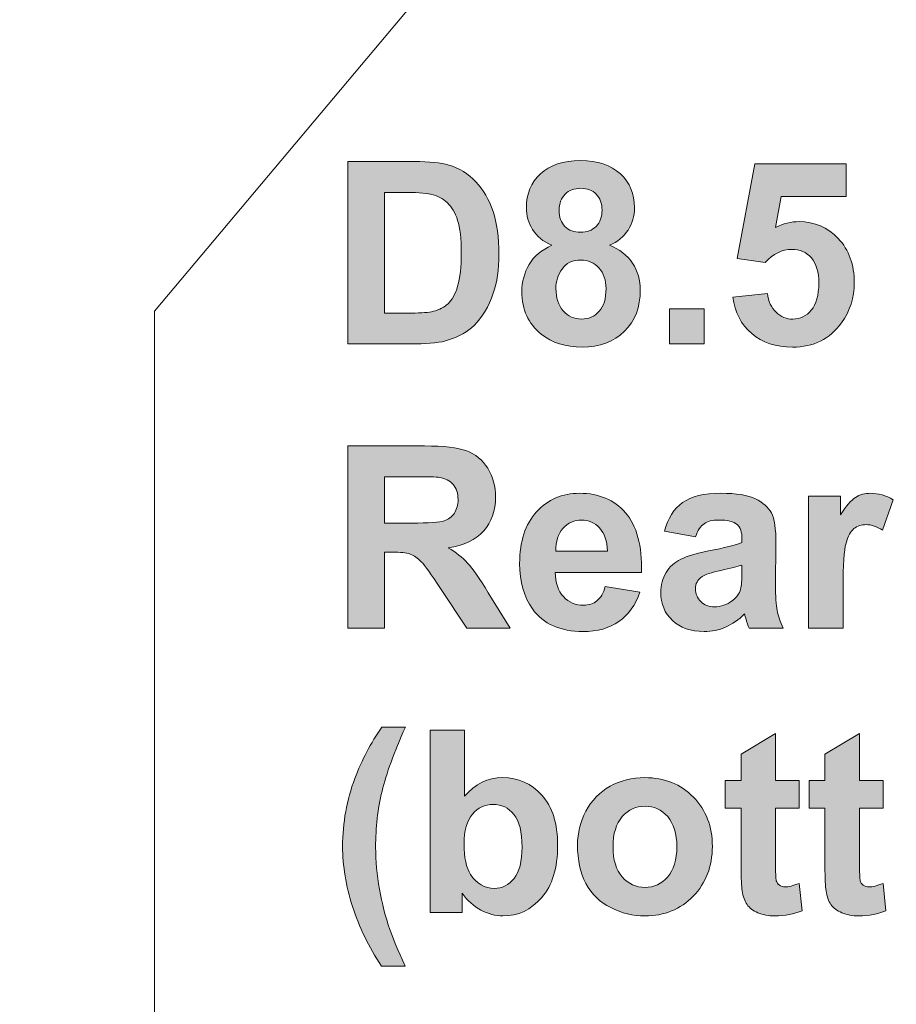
# Model space of a CAD drawing. Header units: millimetres. Extents: x 7 to 595, y -296 to -6.
# Tile 89 of 131: x 268 to 285, y -54 to -35. Entities that reach past the tile are written whole.
import ezdxf

# ---------------------------------------------------------------- set-up
doc = ezdxf.new("R2010")
doc.units = ezdxf.units.MM
doc.header["$MEASUREMENT"] = 0
doc.layers.add('Layer 1', color=7, linetype='Continuous', lineweight=0)

# ---------------------------------------------------------------- blocks, each defined once
blk = doc.blocks.new('Block_11')
at = {"layer": 'Layer 1', "true_color": 0x2c2a29, "transparency": 33554687}
h = blk.add_hatch(color=250, dxfattribs=at)
edge = h.paths.add_edge_path()
edge.add_spline(control_points=[(275.233, -37.894), (275.233, -37.894), (275.233, -40.259), (275.233, -40.259), (275.233, -40.259), (275.764, -40.259), (275.764, -40.259), (275.962, -40.259), (276.105, -40.247), (276.193, -40.225), (276.309, -40.196), (276.405, -40.146), (276.481, -40.076), (276.557, -40.006), (276.619, -39.891), (276.667, -39.731), (276.715, -39.572), (276.739, -39.353), (276.739, -39.077), (276.739, -38.801), (276.715, -38.59), (276.667, -38.442), (276.619, -38.294), (276.551, -38.179), (276.465, -38.096), (276.379, -38.013), (276.269, -37.957), (276.136, -37.928), (276.037, -37.905), (275.842, -37.894), (275.552, -37.894), (275.552, -37.894), (275.233, -37.894), (275.233, -37.894)], knot_values=[0, 0, 0, 0, 1, 1, 1, 2, 2, 2, 3, 3, 3, 4, 4, 4, 5, 5, 5, 6, 6, 6, 7, 7, 7, 8, 8, 8, 9, 9, 9, 10, 10, 10, 11, 11, 11, 11], degree=3, periodic=0)
edge = h.paths.add_edge_path()
edge.add_spline(control_points=[(274.517, -37.29), (274.517, -37.29), (275.819, -37.29), (275.819, -37.29), (276.113, -37.29), (276.337, -37.312), (276.491, -37.358), (276.697, -37.42), (276.875, -37.529), (277.022, -37.687), (277.17, -37.845), (277.282, -38.038), (277.36, -38.266), (277.436, -38.494), (277.475, -38.776), (277.475, -39.11), (277.475, -39.405), (277.439, -39.657), (277.366, -39.87), (277.278, -40.131), (277.152, -40.341), (276.989, -40.502), (276.865, -40.624), (276.698, -40.719), (276.488, -40.787), (276.331, -40.838), (276.121, -40.862), (275.858, -40.862), (275.858, -40.862), (274.517, -40.862), (274.517, -40.862), (274.517, -40.862), (274.517, -37.29), (274.517, -37.29), (274.517, -37.29), (274.517, -37.29), (274.517, -37.29)], knot_values=[0, 0, 0, 0, 1, 1, 1, 2, 2, 2, 3, 3, 3, 4, 4, 4, 5, 5, 5, 6, 6, 6, 7, 7, 7, 8, 8, 8, 9, 9, 9, 10, 10, 10, 11, 11, 11, 12, 12, 12, 12], degree=3, periodic=0)
h = blk.add_hatch(color=250, dxfattribs=at)
edge = h.paths.add_edge_path()
edge.add_spline(control_points=[(278.592, -39.774), (278.592, -39.964), (278.64, -40.112), (278.735, -40.219), (278.831, -40.325), (278.949, -40.378), (279.092, -40.378), (279.232, -40.378), (279.347, -40.327), (279.438, -40.225), (279.53, -40.122), (279.575, -39.974), (279.575, -39.781), (279.575, -39.613), (279.529, -39.477), (279.436, -39.375), (279.343, -39.272), (279.225, -39.221), (279.083, -39.221), (278.917, -39.221), (278.794, -39.279), (278.713, -39.396), (278.632, -39.512), (278.592, -39.638), (278.592, -39.774)], knot_values=[0, 0, 0, 0, 1, 1, 1, 2, 2, 2, 3, 3, 3, 4, 4, 4, 5, 5, 5, 6, 6, 6, 7, 7, 7, 8, 8, 8, 8], degree=3, periodic=0)
edge = h.paths.add_edge_path()
edge.add_spline(control_points=[(278.656, -38.242), (278.656, -38.379), (278.694, -38.486), (278.77, -38.562), (278.846, -38.639), (278.948, -38.677), (279.074, -38.677), (279.202, -38.677), (279.304, -38.638), (279.381, -38.561), (279.457, -38.483), (279.496, -38.376), (279.496, -38.24), (279.496, -38.111), (279.458, -38.008), (279.382, -37.93), (279.306, -37.853), (279.205, -37.814), (279.081, -37.814), (278.951, -37.814), (278.848, -37.853), (278.771, -37.931), (278.695, -38.009), (278.656, -38.113), (278.656, -38.242), (278.656, -38.242), (278.656, -38.242), (278.656, -38.242)], knot_values=[0, 0, 0, 0, 1, 1, 1, 2, 2, 2, 3, 3, 3, 4, 4, 4, 5, 5, 5, 6, 6, 6, 7, 7, 7, 8, 8, 8, 9, 9, 9, 9], degree=3, periodic=0)
edge = h.paths.add_edge_path()
edge.add_spline(control_points=[(278.515, -38.931), (278.34, -38.856), (278.213, -38.754), (278.134, -38.622), (278.054, -38.492), (278.014, -38.348), (278.014, -38.192), (278.014, -37.925), (278.106, -37.705), (278.29, -37.531), (278.473, -37.357), (278.735, -37.27), (279.074, -37.27), (279.409, -37.27), (279.67, -37.357), (279.855, -37.531), (280.04, -37.705), (280.133, -37.925), (280.133, -38.192), (280.133, -38.358), (280.09, -38.505), (280.005, -38.635), (279.92, -38.764), (279.8, -38.862), (279.645, -38.931), (279.842, -39.011), (279.991, -39.127), (280.093, -39.28), (280.196, -39.434), (280.246, -39.61), (280.246, -39.81), (280.246, -40.141), (280.143, -40.41), (279.935, -40.617), (279.727, -40.824), (279.451, -40.927), (279.105, -40.927), (278.784, -40.927), (278.517, -40.842), (278.303, -40.67), (278.051, -40.469), (277.925, -40.191), (277.925, -39.84), (277.925, -39.646), (277.973, -39.468), (278.068, -39.306), (278.162, -39.144), (278.311, -39.019), (278.515, -38.931), (278.515, -38.931), (278.515, -38.931), (278.515, -38.931)], knot_values=[0, 0, 0, 0, 1, 1, 1, 2, 2, 2, 3, 3, 3, 4, 4, 4, 5, 5, 5, 6, 6, 6, 7, 7, 7, 8, 8, 8, 9, 9, 9, 10, 10, 10, 11, 11, 11, 12, 12, 12, 13, 13, 13, 14, 14, 14, 15, 15, 15, 16, 16, 16, 17, 17, 17, 17], degree=3, periodic=0)
h = blk.add_hatch(color=250, dxfattribs=at)
edge = h.paths.add_edge_path()
edge.add_spline(control_points=[(282.059, -39.945), (282.059, -39.945), (282.736, -39.875), (282.736, -39.875), (282.755, -40.029), (282.812, -40.152), (282.907, -40.243), (283.002, -40.334), (283.112, -40.378), (283.236, -40.378), (283.378, -40.378), (283.498, -40.32), (283.596, -40.203), (283.694, -40.086), (283.743, -39.909), (283.743, -39.674), (283.743, -39.453), (283.695, -39.287), (283.597, -39.177), (283.499, -39.066), (283.373, -39.011), (283.216, -39.011), (283.021, -39.011), (282.846, -39.098), (282.691, -39.271), (282.691, -39.271), (282.143, -39.191), (282.143, -39.191), (282.143, -39.191), (282.489, -37.335), (282.489, -37.335), (282.489, -37.335), (284.281, -37.335), (284.281, -37.335), (284.281, -37.335), (284.281, -37.974), (284.281, -37.974), (284.281, -37.974), (283.003, -37.974), (283.003, -37.974), (283.003, -37.974), (282.896, -38.581), (282.896, -38.581), (283.047, -38.506), (283.202, -38.467), (283.359, -38.467), (283.661, -38.467), (283.916, -38.578), (284.125, -38.8), (284.335, -39.021), (284.439, -39.309), (284.439, -39.663), (284.439, -39.959), (284.355, -40.221), (284.186, -40.453), (283.955, -40.769), (283.636, -40.927), (283.228, -40.927), (282.901, -40.927), (282.634, -40.838), (282.429, -40.661), (282.222, -40.483), (282.099, -40.245), (282.059, -39.945)], knot_values=[0, 0, 0, 0, 1, 1, 1, 2, 2, 2, 3, 3, 3, 4, 4, 4, 5, 5, 5, 6, 6, 6, 7, 7, 7, 8, 8, 8, 9, 9, 9, 10, 10, 10, 11, 11, 11, 12, 12, 12, 13, 13, 13, 14, 14, 14, 15, 15, 15, 16, 16, 16, 17, 17, 17, 18, 18, 18, 19, 19, 19, 20, 20, 20, 21, 21, 21, 21], degree=3, periodic=0)
blk.add_hatch(color=250, dxfattribs=at).paths.add_polyline_path([(280.82, -40.862), (280.82, -40.179), (281.497, -40.179), (281.497, -40.862)])
h = blk.add_hatch(color=250, dxfattribs=at)
edge = h.paths.add_edge_path()
edge.add_spline(control_points=[(275.233, -44.376), (275.233, -44.376), (275.761, -44.376), (275.761, -44.376), (276.104, -44.376), (276.317, -44.361), (276.403, -44.332), (276.487, -44.303), (276.555, -44.252), (276.603, -44.18), (276.651, -44.109), (276.675, -44.019), (276.675, -43.912), (276.675, -43.791), (276.643, -43.695), (276.579, -43.62), (276.516, -43.546), (276.426, -43.499), (276.311, -43.48), (276.253, -43.472), (276.079, -43.468), (275.79, -43.468), (275.79, -43.468), (275.233, -43.468), (275.233, -43.468), (275.233, -43.468), (275.233, -44.376), (275.233, -44.376)], knot_values=[0, 0, 0, 0, 1, 1, 1, 2, 2, 2, 3, 3, 3, 4, 4, 4, 5, 5, 5, 6, 6, 6, 7, 7, 7, 8, 8, 8, 9, 9, 9, 9], degree=3, periodic=0)
edge = h.paths.add_edge_path()
edge.add_spline(control_points=[(274.517, -46.437), (274.517, -46.437), (274.517, -42.864), (274.517, -42.864), (274.517, -42.864), (276.02, -42.864), (276.02, -42.864), (276.398, -42.864), (276.673, -42.896), (276.845, -42.961), (277.017, -43.025), (277.153, -43.138), (277.256, -43.302), (277.359, -43.467), (277.411, -43.654), (277.411, -43.865), (277.411, -44.134), (277.333, -44.355), (277.178, -44.53), (277.022, -44.704), (276.79, -44.814), (276.481, -44.86), (276.635, -44.951), (276.761, -45.05), (276.861, -45.159), (276.961, -45.268), (277.096, -45.462), (277.266, -45.74), (277.266, -45.74), (277.697, -46.437), (277.697, -46.437), (277.697, -46.437), (276.844, -46.437), (276.844, -46.437), (276.844, -46.437), (276.332, -45.657), (276.332, -45.657), (276.148, -45.38), (276.022, -45.205), (275.954, -45.133), (275.886, -45.061), (275.815, -45.011), (275.739, -44.985), (275.662, -44.958), (275.542, -44.945), (275.378, -44.945), (275.378, -44.945), (275.233, -44.945), (275.233, -44.945), (275.233, -44.945), (275.233, -46.437), (275.233, -46.437), (275.233, -46.437), (274.517, -46.437), (274.517, -46.437), (274.517, -46.437), (274.517, -46.437), (274.517, -46.437)], knot_values=[0, 0, 0, 0, 1, 1, 1, 2, 2, 2, 3, 3, 3, 4, 4, 4, 5, 5, 5, 6, 6, 6, 7, 7, 7, 8, 8, 8, 9, 9, 9, 10, 10, 10, 11, 11, 11, 12, 12, 12, 13, 13, 13, 14, 14, 14, 15, 15, 15, 16, 16, 16, 17, 17, 17, 18, 18, 18, 19, 19, 19, 19], degree=3, periodic=0)
h = blk.add_hatch(color=250, dxfattribs=at)
edge = h.paths.add_edge_path()
edge.add_spline(control_points=[(279.6, -44.925), (279.595, -44.726), (279.544, -44.575), (279.448, -44.472), (279.352, -44.368), (279.235, -44.316), (279.097, -44.316), (278.949, -44.316), (278.827, -44.371), (278.731, -44.48), (278.635, -44.589), (278.588, -44.738), (278.59, -44.925), (278.59, -44.925), (279.6, -44.925), (279.6, -44.925)], knot_values=[0, 0, 0, 0, 1, 1, 1, 2, 2, 2, 3, 3, 3, 4, 4, 4, 5, 5, 5, 5], degree=3, periodic=0)
edge = h.paths.add_edge_path()
edge.add_spline(control_points=[(279.56, -45.618), (279.56, -45.618), (280.237, -45.733), (280.237, -45.733), (280.15, -45.983), (280.013, -46.174), (279.826, -46.305), (279.638, -46.436), (279.404, -46.501), (279.123, -46.501), (278.678, -46.501), (278.348, -46.354), (278.134, -46.06), (277.966, -45.824), (277.881, -45.526), (277.881, -45.166), (277.881, -44.737), (277.992, -44.4), (278.213, -44.157), (278.435, -43.914), (278.716, -43.792), (279.055, -43.792), (279.435, -43.792), (279.735, -43.919), (279.956, -44.174), (280.176, -44.428), (280.281, -44.818), (280.271, -45.344), (280.271, -45.344), (278.577, -45.344), (278.577, -45.344), (278.582, -45.547), (278.637, -45.705), (278.741, -45.818), (278.845, -45.931), (278.975, -45.987), (279.13, -45.987), (279.236, -45.987), (279.325, -45.958), (279.396, -45.9), (279.469, -45.842), (279.523, -45.748), (279.56, -45.618), (279.56, -45.618), (279.56, -45.618), (279.56, -45.618)], knot_values=[0, 0, 0, 0, 1, 1, 1, 2, 2, 2, 3, 3, 3, 4, 4, 4, 5, 5, 5, 6, 6, 6, 7, 7, 7, 8, 8, 8, 9, 9, 9, 10, 10, 10, 11, 11, 11, 12, 12, 12, 13, 13, 13, 14, 14, 14, 15, 15, 15, 15], degree=3, periodic=0)
h = blk.add_hatch(color=250, dxfattribs=at)
edge = h.paths.add_edge_path()
edge.add_spline(control_points=[(282.238, -45.199), (282.151, -45.228), (282.014, -45.263), (281.825, -45.304), (281.638, -45.345), (281.514, -45.385), (281.457, -45.423), (281.368, -45.487), (281.324, -45.567), (281.324, -45.664), (281.324, -45.76), (281.359, -45.843), (281.43, -45.913), (281.501, -45.983), (281.591, -46.017), (281.7, -46.017), (281.822, -46.017), (281.939, -45.977), (282.05, -45.896), (282.132, -45.834), (282.186, -45.759), (282.211, -45.669), (282.229, -45.611), (282.238, -45.499), (282.238, -45.336), (282.238, -45.336), (282.238, -45.199), (282.238, -45.199)], knot_values=[0, 0, 0, 0, 1, 1, 1, 2, 2, 2, 3, 3, 3, 4, 4, 4, 5, 5, 5, 6, 6, 6, 7, 7, 7, 8, 8, 8, 9, 9, 9, 9], degree=3, periodic=0)
edge = h.paths.add_edge_path()
edge.add_spline(control_points=[(281.329, -44.645), (281.329, -44.645), (280.717, -44.536), (280.717, -44.536), (280.786, -44.283), (280.905, -44.096), (281.074, -43.974), (281.243, -43.853), (281.494, -43.792), (281.826, -43.792), (282.128, -43.792), (282.354, -43.828), (282.502, -43.9), (282.649, -43.973), (282.754, -44.064), (282.814, -44.175), (282.874, -44.287), (282.904, -44.491), (282.904, -44.788), (282.904, -44.788), (282.894, -45.587), (282.894, -45.587), (282.894, -45.814), (282.905, -45.982), (282.927, -46.09), (282.948, -46.198), (282.988, -46.313), (283.048, -46.437), (283.048, -46.437), (282.376, -46.437), (282.376, -46.437), (282.359, -46.392), (282.336, -46.325), (282.311, -46.237), (282.3, -46.196), (282.292, -46.17), (282.287, -46.157), (282.172, -46.272), (282.048, -46.358), (281.917, -46.415), (281.785, -46.472), (281.645, -46.501), (281.496, -46.501), (281.233, -46.501), (281.026, -46.429), (280.875, -46.284), (280.723, -46.141), (280.647, -45.958), (280.647, -45.736), (280.647, -45.591), (280.682, -45.46), (280.751, -45.346), (280.82, -45.232), (280.916, -45.143), (281.042, -45.083), (281.166, -45.022), (281.345, -44.969), (281.58, -44.923), (281.896, -44.863), (282.116, -44.807), (282.238, -44.755), (282.238, -44.755), (282.238, -44.686), (282.238, -44.686), (282.238, -44.553), (282.206, -44.458), (282.141, -44.401), (282.076, -44.344), (281.955, -44.316), (281.776, -44.316), (281.655, -44.316), (281.561, -44.34), (281.494, -44.389), (281.425, -44.437), (281.371, -44.523), (281.329, -44.645), (281.329, -44.645), (281.329, -44.645), (281.329, -44.645)], knot_values=[0, 0, 0, 0, 1, 1, 1, 2, 2, 2, 3, 3, 3, 4, 4, 4, 5, 5, 5, 6, 6, 6, 7, 7, 7, 8, 8, 8, 9, 9, 9, 10, 10, 10, 11, 11, 11, 12, 12, 12, 13, 13, 13, 14, 14, 14, 15, 15, 15, 16, 16, 16, 17, 17, 17, 18, 18, 18, 19, 19, 19, 20, 20, 20, 21, 21, 21, 22, 22, 22, 23, 23, 23, 24, 24, 24, 25, 25, 25, 26, 26, 26, 26], degree=3, periodic=0)
h = blk.add_hatch(color=250, dxfattribs=at)
edge = h.paths.add_edge_path()
edge.add_spline(control_points=[(284.219, -46.437), (284.219, -46.437), (283.542, -46.437), (283.542, -46.437), (283.542, -46.437), (283.542, -43.847), (283.542, -43.847), (283.542, -43.847), (284.17, -43.847), (284.17, -43.847), (284.17, -43.847), (284.17, -44.215), (284.17, -44.215), (284.277, -44.041), (284.375, -43.927), (284.461, -43.873), (284.547, -43.819), (284.645, -43.792), (284.755, -43.792), (284.91, -43.792), (285.059, -43.835), (285.202, -43.921), (285.202, -43.921), (284.992, -44.518), (284.992, -44.518), (284.877, -44.443), (284.771, -44.406), (284.673, -44.406), (284.578, -44.406), (284.497, -44.432), (284.431, -44.485), (284.365, -44.538), (284.314, -44.633), (284.276, -44.771), (284.238, -44.909), (284.219, -45.198), (284.219, -45.638), (284.219, -45.638), (284.219, -46.437), (284.219, -46.437)], knot_values=[0, 0, 0, 0, 1, 1, 1, 2, 2, 2, 3, 3, 3, 4, 4, 4, 5, 5, 5, 6, 6, 6, 7, 7, 7, 8, 8, 8, 9, 9, 9, 10, 10, 10, 11, 11, 11, 12, 12, 12, 13, 13, 13, 13], degree=3, periodic=0)
h = blk.add_hatch(color=250, dxfattribs=at)
edge = h.paths.add_edge_path()
edge.add_spline(control_points=[(275.638, -53.058), (275.638, -53.058), (275.173, -53.058), (275.173, -53.058), (274.926, -52.683), (274.737, -52.294), (274.607, -51.889), (274.478, -51.485), (274.413, -51.094), (274.413, -50.716), (274.413, -50.247), (274.493, -49.803), (274.652, -49.384), (274.791, -49.02), (274.966, -48.685), (275.179, -48.378), (275.179, -48.378), (275.643, -48.378), (275.643, -48.378), (275.421, -48.87), (275.268, -49.289), (275.185, -49.633), (275.102, -49.978), (275.06, -50.344), (275.06, -50.731), (275.06, -50.997), (275.085, -51.27), (275.134, -51.549), (275.184, -51.828), (275.252, -52.093), (275.338, -52.345), (275.395, -52.51), (275.495, -52.748), (275.638, -53.058)], knot_values=[0, 0, 0, 0, 1, 1, 1, 2, 2, 2, 3, 3, 3, 4, 4, 4, 5, 5, 5, 6, 6, 6, 7, 7, 7, 8, 8, 8, 9, 9, 9, 10, 10, 10, 11, 11, 11, 11], degree=3, periodic=0)
h = blk.add_hatch(color=250, dxfattribs=at)
edge = h.paths.add_edge_path()
edge.add_spline(control_points=[(276.793, -50.666), (276.793, -50.935), (276.835, -51.134), (276.919, -51.262), (277.037, -51.445), (277.193, -51.537), (277.388, -51.537), (277.538, -51.537), (277.665, -51.472), (277.771, -51.342), (277.877, -51.212), (277.929, -51.008), (277.929, -50.729), (277.929, -50.432), (277.876, -50.219), (277.77, -50.087), (277.664, -49.956), (277.528, -49.89), (277.361, -49.89), (277.198, -49.89), (277.063, -49.954), (276.956, -50.082), (276.848, -50.21), (276.793, -50.405), (276.793, -50.666)], knot_values=[0, 0, 0, 0, 1, 1, 1, 2, 2, 2, 3, 3, 3, 4, 4, 4, 5, 5, 5, 6, 6, 6, 7, 7, 7, 8, 8, 8, 8], degree=3, periodic=0)
edge = h.paths.add_edge_path()
edge.add_spline(control_points=[(276.127, -52.011), (276.127, -52.011), (276.127, -48.438), (276.127, -48.438), (276.127, -48.438), (276.803, -48.438), (276.803, -48.438), (276.803, -48.438), (276.803, -49.727), (276.803, -49.727), (277.012, -49.487), (277.259, -49.366), (277.546, -49.366), (277.858, -49.366), (278.115, -49.48), (278.319, -49.709), (278.524, -49.938), (278.626, -50.266), (278.626, -50.694), (278.626, -51.137), (278.522, -51.478), (278.314, -51.717), (278.105, -51.956), (277.852, -52.076), (277.555, -52.076), (277.408, -52.076), (277.264, -52.037), (277.122, -51.962), (276.979, -51.885), (276.857, -51.775), (276.754, -51.631), (276.754, -51.631), (276.754, -52.011), (276.754, -52.011), (276.754, -52.011), (276.127, -52.011), (276.127, -52.011), (276.127, -52.011), (276.127, -52.011), (276.127, -52.011)], knot_values=[0, 0, 0, 0, 1, 1, 1, 2, 2, 2, 3, 3, 3, 4, 4, 4, 5, 5, 5, 6, 6, 6, 7, 7, 7, 8, 8, 8, 9, 9, 9, 10, 10, 10, 11, 11, 11, 12, 12, 12, 13, 13, 13, 13], degree=3, periodic=0)
h = blk.add_hatch(color=250, dxfattribs=at)
edge = h.paths.add_edge_path()
edge.add_spline(control_points=[(283.36, -49.421), (283.36, -49.421), (283.36, -49.965), (283.36, -49.965), (283.36, -49.965), (282.896, -49.965), (282.896, -49.965), (282.896, -49.965), (282.896, -51.014), (282.896, -51.014), (282.896, -51.226), (282.9, -51.35), (282.909, -51.385), (282.918, -51.42), (282.938, -51.449), (282.97, -51.473), (283.002, -51.495), (283.039, -51.507), (283.085, -51.507), (283.148, -51.507), (283.239, -51.485), (283.358, -51.441), (283.358, -51.441), (283.415, -51.973), (283.415, -51.973), (283.258, -52.041), (283.08, -52.076), (282.881, -52.076), (282.759, -52.076), (282.649, -52.055), (282.551, -52.013), (282.453, -51.972), (282.382, -51.918), (282.337, -51.852), (282.29, -51.785), (282.259, -51.696), (282.241, -51.583), (282.227, -51.503), (282.22, -51.342), (282.22, -51.098), (282.22, -51.098), (282.22, -49.965), (282.22, -49.965), (282.22, -49.965), (281.908, -49.965), (281.908, -49.965), (281.908, -49.965), (281.908, -49.421), (281.908, -49.421), (281.908, -49.421), (282.22, -49.421), (282.22, -49.421), (282.22, -49.421), (282.22, -48.907), (282.22, -48.907), (282.22, -48.907), (282.896, -48.503), (282.896, -48.503), (282.896, -48.503), (282.896, -49.421), (282.896, -49.421), (282.896, -49.421), (283.36, -49.421), (283.36, -49.421)], knot_values=[0, 0, 0, 0, 1, 1, 1, 2, 2, 2, 3, 3, 3, 4, 4, 4, 5, 5, 5, 6, 6, 6, 7, 7, 7, 8, 8, 8, 9, 9, 9, 10, 10, 10, 11, 11, 11, 12, 12, 12, 13, 13, 13, 14, 14, 14, 15, 15, 15, 16, 16, 16, 17, 17, 17, 18, 18, 18, 19, 19, 19, 20, 20, 20, 21, 21, 21, 21], degree=3, periodic=0)
h = blk.add_hatch(color=250, dxfattribs=at)
edge = h.paths.add_edge_path()
edge.add_spline(control_points=[(285.005, -49.421), (285.005, -49.421), (285.005, -49.965), (285.005, -49.965), (285.005, -49.965), (284.541, -49.965), (284.541, -49.965), (284.541, -49.965), (284.541, -51.014), (284.541, -51.014), (284.541, -51.226), (284.545, -51.35), (284.554, -51.385), (284.563, -51.42), (284.583, -51.449), (284.615, -51.473), (284.646, -51.495), (284.684, -51.507), (284.729, -51.507), (284.793, -51.507), (284.883, -51.485), (285.003, -51.441), (285.003, -51.441), (285.059, -51.973), (285.059, -51.973), (284.902, -52.041), (284.724, -52.076), (284.525, -52.076), (284.403, -52.076), (284.294, -52.055), (284.196, -52.013), (284.098, -51.972), (284.026, -51.918), (283.981, -51.852), (283.935, -51.785), (283.904, -51.696), (283.886, -51.583), (283.872, -51.503), (283.864, -51.342), (283.864, -51.098), (283.864, -51.098), (283.864, -49.965), (283.864, -49.965), (283.864, -49.965), (283.553, -49.965), (283.553, -49.965), (283.553, -49.965), (283.553, -49.421), (283.553, -49.421), (283.553, -49.421), (283.864, -49.421), (283.864, -49.421), (283.864, -49.421), (283.864, -48.907), (283.864, -48.907), (283.864, -48.907), (284.541, -48.503), (284.541, -48.503), (284.541, -48.503), (284.541, -49.421), (284.541, -49.421), (284.541, -49.421), (285.005, -49.421), (285.005, -49.421)], knot_values=[0, 0, 0, 0, 1, 1, 1, 2, 2, 2, 3, 3, 3, 4, 4, 4, 5, 5, 5, 6, 6, 6, 7, 7, 7, 8, 8, 8, 9, 9, 9, 10, 10, 10, 11, 11, 11, 12, 12, 12, 13, 13, 13, 14, 14, 14, 15, 15, 15, 16, 16, 16, 17, 17, 17, 18, 18, 18, 19, 19, 19, 20, 20, 20, 21, 21, 21, 21], degree=3, periodic=0)
h = blk.add_hatch(color=250, dxfattribs=at)
edge = h.paths.add_edge_path()
edge.add_spline(control_points=[(279.711, -50.721), (279.711, -50.978), (279.772, -51.175), (279.892, -51.311), (280.013, -51.448), (280.161, -51.517), (280.338, -51.517), (280.514, -51.517), (280.662, -51.448), (280.782, -51.311), (280.901, -51.175), (280.961, -50.976), (280.961, -50.716), (280.961, -50.462), (280.901, -50.267), (280.782, -50.13), (280.662, -49.993), (280.514, -49.925), (280.338, -49.925), (280.161, -49.925), (280.013, -49.993), (279.892, -50.13), (279.772, -50.267), (279.711, -50.464), (279.711, -50.721)], knot_values=[0, 0, 0, 0, 1, 1, 1, 2, 2, 2, 3, 3, 3, 4, 4, 4, 5, 5, 5, 6, 6, 6, 7, 7, 7, 8, 8, 8, 8], degree=3, periodic=0)
edge = h.paths.add_edge_path()
edge.add_spline(control_points=[(279.015, -50.684), (279.015, -50.456), (279.07, -50.236), (279.181, -50.023), (279.292, -49.809), (279.45, -49.647), (279.653, -49.535), (279.856, -49.423), (280.083, -49.366), (280.334, -49.366), (280.721, -49.366), (281.038, -49.493), (281.286, -49.748), (281.534, -50.003), (281.657, -50.324), (281.657, -50.713), (281.657, -51.106), (281.532, -51.431), (281.283, -51.689), (281.033, -51.947), (280.718, -52.076), (280.339, -52.076), (280.104, -52.076), (279.88, -52.021), (279.667, -51.914), (279.455, -51.807), (279.292, -51.65), (279.181, -51.442), (279.07, -51.235), (279.015, -50.982), (279.015, -50.684), (279.015, -50.684), (279.015, -50.684), (279.015, -50.684)], knot_values=[0, 0, 0, 0, 1, 1, 1, 2, 2, 2, 3, 3, 3, 4, 4, 4, 5, 5, 5, 6, 6, 6, 7, 7, 7, 8, 8, 8, 9, 9, 9, 10, 10, 10, 11, 11, 11, 11], degree=3, periodic=0)
at = {"layer": 'Layer 1', "color": 242, "lineweight": 0, "true_color": 0xe32227}
blk.add_lwpolyline([(270.726, -90.21), (345.726, -90.21), (345.726, -15.21), (291.732, -15.21), (270.726, -40.223), (270.726, -55.21), (230.726, -55.21), (234.694, -60.317), (270.726, -62.645)], close=True, dxfattribs=at)
at = {"layer": 'Layer 1'}
blk.add_lwpolyline([(280.82, -40.862), (280.82, -40.179), (281.497, -40.179), (281.497, -40.862)], close=True, dxfattribs=at)
for points, knots in [([(274.517, -37.29), (274.517, -37.29), (275.819, -37.29), (275.819, -37.29), (276.113, -37.29), (276.337, -37.312), (276.491, -37.358), (276.697, -37.42), (276.875, -37.529), (277.022, -37.687), (277.17, -37.845), (277.282, -38.038), (277.36, -38.266), (277.436, -38.494), (277.475, -38.776), (277.475, -39.11), (277.475, -39.405), (277.439, -39.657), (277.366, -39.87), (277.278, -40.131), (277.152, -40.341), (276.989, -40.502), (276.865, -40.624), (276.698, -40.719), (276.488, -40.787), (276.331, -40.838), (276.121, -40.862), (275.858, -40.862), (275.858, -40.862), (274.517, -40.862), (274.517, -40.862), (274.517, -40.862), (274.517, -37.29), (274.517, -37.29), (274.517, -37.29), (274.517, -37.29), (274.517, -37.29)], [0, 0, 0, 0, 1, 1, 1, 2, 2, 2, 3, 3, 3, 4, 4, 4, 5, 5, 5, 6, 6, 6, 7, 7, 7, 8, 8, 8, 9, 9, 9, 10, 10, 10, 11, 11, 11, 12, 12, 12, 12]), ([(278.515, -38.931), (278.34, -38.856), (278.213, -38.754), (278.134, -38.622), (278.054, -38.492), (278.014, -38.348), (278.014, -38.192), (278.014, -37.925), (278.106, -37.705), (278.29, -37.531), (278.473, -37.357), (278.735, -37.27), (279.074, -37.27), (279.409, -37.27), (279.67, -37.357), (279.855, -37.531), (280.04, -37.705), (280.133, -37.925), (280.133, -38.192), (280.133, -38.358), (280.09, -38.505), (280.005, -38.635), (279.92, -38.764), (279.8, -38.862), (279.645, -38.931), (279.842, -39.011), (279.991, -39.127), (280.093, -39.28), (280.196, -39.434), (280.246, -39.61), (280.246, -39.81), (280.246, -40.141), (280.143, -40.41), (279.935, -40.617), (279.727, -40.824), (279.451, -40.927), (279.105, -40.927), (278.784, -40.927), (278.517, -40.842), (278.303, -40.67), (278.051, -40.469), (277.925, -40.191), (277.925, -39.84), (277.925, -39.646), (277.973, -39.468), (278.068, -39.306), (278.162, -39.144), (278.311, -39.019), (278.515, -38.931), (278.515, -38.931), (278.515, -38.931), (278.515, -38.931)], [0, 0, 0, 0, 1, 1, 1, 2, 2, 2, 3, 3, 3, 4, 4, 4, 5, 5, 5, 6, 6, 6, 7, 7, 7, 8, 8, 8, 9, 9, 9, 10, 10, 10, 11, 11, 11, 12, 12, 12, 13, 13, 13, 14, 14, 14, 15, 15, 15, 16, 16, 16, 17, 17, 17, 17]), ([(282.059, -39.945), (282.059, -39.945), (282.736, -39.875), (282.736, -39.875), (282.755, -40.029), (282.812, -40.152), (282.907, -40.243), (283.002, -40.334), (283.112, -40.378), (283.236, -40.378), (283.378, -40.378), (283.498, -40.32), (283.596, -40.203), (283.694, -40.086), (283.743, -39.909), (283.743, -39.674), (283.743, -39.453), (283.695, -39.287), (283.597, -39.177), (283.499, -39.066), (283.373, -39.011), (283.216, -39.011), (283.021, -39.011), (282.846, -39.098), (282.691, -39.271), (282.691, -39.271), (282.143, -39.191), (282.143, -39.191), (282.143, -39.191), (282.489, -37.335), (282.489, -37.335), (282.489, -37.335), (284.281, -37.335), (284.281, -37.335), (284.281, -37.335), (284.281, -37.974), (284.281, -37.974), (284.281, -37.974), (283.003, -37.974), (283.003, -37.974), (283.003, -37.974), (282.896, -38.581), (282.896, -38.581), (283.047, -38.506), (283.202, -38.467), (283.359, -38.467), (283.661, -38.467), (283.916, -38.578), (284.125, -38.8), (284.335, -39.021), (284.439, -39.309), (284.439, -39.663), (284.439, -39.959), (284.355, -40.221), (284.186, -40.453), (283.955, -40.769), (283.636, -40.927), (283.228, -40.927), (282.901, -40.927), (282.634, -40.838), (282.429, -40.661), (282.222, -40.483), (282.099, -40.245), (282.059, -39.945)], [0, 0, 0, 0, 1, 1, 1, 2, 2, 2, 3, 3, 3, 4, 4, 4, 5, 5, 5, 6, 6, 6, 7, 7, 7, 8, 8, 8, 9, 9, 9, 10, 10, 10, 11, 11, 11, 12, 12, 12, 13, 13, 13, 14, 14, 14, 15, 15, 15, 16, 16, 16, 17, 17, 17, 18, 18, 18, 19, 19, 19, 20, 20, 20, 21, 21, 21, 21]), ([(278.656, -38.242), (278.656, -38.379), (278.694, -38.486), (278.77, -38.562), (278.846, -38.639), (278.948, -38.677), (279.074, -38.677), (279.202, -38.677), (279.304, -38.638), (279.381, -38.561), (279.457, -38.483), (279.496, -38.376), (279.496, -38.24), (279.496, -38.111), (279.458, -38.008), (279.382, -37.93), (279.306, -37.853), (279.205, -37.814), (279.081, -37.814), (278.951, -37.814), (278.848, -37.853), (278.771, -37.931), (278.695, -38.009), (278.656, -38.113), (278.656, -38.242), (278.656, -38.242), (278.656, -38.242), (278.656, -38.242)], [0, 0, 0, 0, 1, 1, 1, 2, 2, 2, 3, 3, 3, 4, 4, 4, 5, 5, 5, 6, 6, 6, 7, 7, 7, 8, 8, 8, 9, 9, 9, 9]), ([(275.233, -37.894), (275.233, -37.894), (275.233, -40.259), (275.233, -40.259), (275.233, -40.259), (275.764, -40.259), (275.764, -40.259), (275.962, -40.259), (276.105, -40.247), (276.193, -40.225), (276.309, -40.196), (276.405, -40.146), (276.481, -40.076), (276.557, -40.006), (276.619, -39.891), (276.667, -39.731), (276.715, -39.572), (276.739, -39.353), (276.739, -39.077), (276.739, -38.801), (276.715, -38.59), (276.667, -38.442), (276.619, -38.294), (276.551, -38.179), (276.465, -38.096), (276.379, -38.013), (276.269, -37.957), (276.136, -37.928), (276.037, -37.905), (275.842, -37.894), (275.552, -37.894), (275.552, -37.894), (275.233, -37.894), (275.233, -37.894)], [0, 0, 0, 0, 1, 1, 1, 2, 2, 2, 3, 3, 3, 4, 4, 4, 5, 5, 5, 6, 6, 6, 7, 7, 7, 8, 8, 8, 9, 9, 9, 10, 10, 10, 11, 11, 11, 11]), ([(278.592, -39.774), (278.592, -39.964), (278.64, -40.112), (278.735, -40.219), (278.831, -40.325), (278.949, -40.378), (279.092, -40.378), (279.232, -40.378), (279.347, -40.327), (279.438, -40.225), (279.53, -40.122), (279.575, -39.974), (279.575, -39.781), (279.575, -39.613), (279.529, -39.477), (279.436, -39.375), (279.343, -39.272), (279.225, -39.221), (279.083, -39.221), (278.917, -39.221), (278.794, -39.279), (278.713, -39.396), (278.632, -39.512), (278.592, -39.638), (278.592, -39.774)], [0, 0, 0, 0, 1, 1, 1, 2, 2, 2, 3, 3, 3, 4, 4, 4, 5, 5, 5, 6, 6, 6, 7, 7, 7, 8, 8, 8, 8]), ([(274.517, -46.437), (274.517, -46.437), (274.517, -42.864), (274.517, -42.864), (274.517, -42.864), (276.02, -42.864), (276.02, -42.864), (276.398, -42.864), (276.673, -42.896), (276.845, -42.961), (277.017, -43.025), (277.153, -43.138), (277.256, -43.302), (277.359, -43.467), (277.411, -43.654), (277.411, -43.865), (277.411, -44.134), (277.333, -44.355), (277.178, -44.53), (277.022, -44.704), (276.79, -44.814), (276.481, -44.86), (276.635, -44.951), (276.761, -45.05), (276.861, -45.159), (276.961, -45.268), (277.096, -45.462), (277.266, -45.74), (277.266, -45.74), (277.697, -46.437), (277.697, -46.437), (277.697, -46.437), (276.844, -46.437), (276.844, -46.437), (276.844, -46.437), (276.332, -45.657), (276.332, -45.657), (276.148, -45.38), (276.022, -45.205), (275.954, -45.133), (275.886, -45.061), (275.815, -45.011), (275.739, -44.985), (275.662, -44.958), (275.542, -44.945), (275.378, -44.945), (275.378, -44.945), (275.233, -44.945), (275.233, -44.945), (275.233, -44.945), (275.233, -46.437), (275.233, -46.437), (275.233, -46.437), (274.517, -46.437), (274.517, -46.437), (274.517, -46.437), (274.517, -46.437), (274.517, -46.437)], [0, 0, 0, 0, 1, 1, 1, 2, 2, 2, 3, 3, 3, 4, 4, 4, 5, 5, 5, 6, 6, 6, 7, 7, 7, 8, 8, 8, 9, 9, 9, 10, 10, 10, 11, 11, 11, 12, 12, 12, 13, 13, 13, 14, 14, 14, 15, 15, 15, 16, 16, 16, 17, 17, 17, 18, 18, 18, 19, 19, 19, 19]), ([(275.233, -44.376), (275.233, -44.376), (275.761, -44.376), (275.761, -44.376), (276.104, -44.376), (276.317, -44.361), (276.403, -44.332), (276.487, -44.303), (276.555, -44.252), (276.603, -44.18), (276.651, -44.109), (276.675, -44.019), (276.675, -43.912), (276.675, -43.791), (276.643, -43.695), (276.579, -43.62), (276.516, -43.546), (276.426, -43.499), (276.311, -43.48), (276.253, -43.472), (276.079, -43.468), (275.79, -43.468), (275.79, -43.468), (275.233, -43.468), (275.233, -43.468), (275.233, -43.468), (275.233, -44.376), (275.233, -44.376)], [0, 0, 0, 0, 1, 1, 1, 2, 2, 2, 3, 3, 3, 4, 4, 4, 5, 5, 5, 6, 6, 6, 7, 7, 7, 8, 8, 8, 9, 9, 9, 9]), ([(279.56, -45.618), (279.56, -45.618), (280.237, -45.733), (280.237, -45.733), (280.15, -45.983), (280.013, -46.174), (279.826, -46.305), (279.638, -46.436), (279.404, -46.501), (279.123, -46.501), (278.678, -46.501), (278.348, -46.354), (278.134, -46.06), (277.966, -45.824), (277.881, -45.526), (277.881, -45.166), (277.881, -44.737), (277.992, -44.4), (278.213, -44.157), (278.435, -43.914), (278.716, -43.792), (279.055, -43.792), (279.435, -43.792), (279.735, -43.919), (279.956, -44.174), (280.176, -44.428), (280.281, -44.818), (280.271, -45.344), (280.271, -45.344), (278.577, -45.344), (278.577, -45.344), (278.582, -45.547), (278.637, -45.705), (278.741, -45.818), (278.845, -45.931), (278.975, -45.987), (279.13, -45.987), (279.236, -45.987), (279.325, -45.958), (279.396, -45.9), (279.469, -45.842), (279.523, -45.748), (279.56, -45.618), (279.56, -45.618), (279.56, -45.618), (279.56, -45.618)], [0, 0, 0, 0, 1, 1, 1, 2, 2, 2, 3, 3, 3, 4, 4, 4, 5, 5, 5, 6, 6, 6, 7, 7, 7, 8, 8, 8, 9, 9, 9, 10, 10, 10, 11, 11, 11, 12, 12, 12, 13, 13, 13, 14, 14, 14, 15, 15, 15, 15]), ([(281.329, -44.645), (281.329, -44.645), (280.717, -44.536), (280.717, -44.536), (280.786, -44.283), (280.905, -44.096), (281.074, -43.974), (281.243, -43.853), (281.494, -43.792), (281.826, -43.792), (282.128, -43.792), (282.354, -43.828), (282.502, -43.9), (282.649, -43.973), (282.754, -44.064), (282.814, -44.175), (282.874, -44.287), (282.904, -44.491), (282.904, -44.788), (282.904, -44.788), (282.894, -45.587), (282.894, -45.587), (282.894, -45.814), (282.905, -45.982), (282.927, -46.09), (282.948, -46.198), (282.988, -46.313), (283.048, -46.437), (283.048, -46.437), (282.376, -46.437), (282.376, -46.437), (282.359, -46.392), (282.336, -46.325), (282.311, -46.237), (282.3, -46.196), (282.292, -46.17), (282.287, -46.157), (282.172, -46.272), (282.048, -46.358), (281.917, -46.415), (281.785, -46.472), (281.645, -46.501), (281.496, -46.501), (281.233, -46.501), (281.026, -46.429), (280.875, -46.284), (280.723, -46.141), (280.647, -45.958), (280.647, -45.736), (280.647, -45.591), (280.682, -45.46), (280.751, -45.346), (280.82, -45.232), (280.916, -45.143), (281.042, -45.083), (281.166, -45.022), (281.345, -44.969), (281.58, -44.923), (281.896, -44.863), (282.116, -44.807), (282.238, -44.755), (282.238, -44.755), (282.238, -44.686), (282.238, -44.686), (282.238, -44.553), (282.206, -44.458), (282.141, -44.401), (282.076, -44.344), (281.955, -44.316), (281.776, -44.316), (281.655, -44.316), (281.561, -44.34), (281.494, -44.389), (281.425, -44.437), (281.371, -44.523), (281.329, -44.645), (281.329, -44.645), (281.329, -44.645), (281.329, -44.645)], [0, 0, 0, 0, 1, 1, 1, 2, 2, 2, 3, 3, 3, 4, 4, 4, 5, 5, 5, 6, 6, 6, 7, 7, 7, 8, 8, 8, 9, 9, 9, 10, 10, 10, 11, 11, 11, 12, 12, 12, 13, 13, 13, 14, 14, 14, 15, 15, 15, 16, 16, 16, 17, 17, 17, 18, 18, 18, 19, 19, 19, 20, 20, 20, 21, 21, 21, 22, 22, 22, 23, 23, 23, 24, 24, 24, 25, 25, 25, 26, 26, 26, 26]), ([(284.219, -46.437), (284.219, -46.437), (283.542, -46.437), (283.542, -46.437), (283.542, -46.437), (283.542, -43.847), (283.542, -43.847), (283.542, -43.847), (284.17, -43.847), (284.17, -43.847), (284.17, -43.847), (284.17, -44.215), (284.17, -44.215), (284.277, -44.041), (284.375, -43.927), (284.461, -43.873), (284.547, -43.819), (284.645, -43.792), (284.755, -43.792), (284.91, -43.792), (285.059, -43.835), (285.202, -43.921), (285.202, -43.921), (284.992, -44.518), (284.992, -44.518), (284.877, -44.443), (284.771, -44.406), (284.673, -44.406), (284.578, -44.406), (284.497, -44.432), (284.431, -44.485), (284.365, -44.538), (284.314, -44.633), (284.276, -44.771), (284.238, -44.909), (284.219, -45.198), (284.219, -45.638), (284.219, -45.638), (284.219, -46.437), (284.219, -46.437)], [0, 0, 0, 0, 1, 1, 1, 2, 2, 2, 3, 3, 3, 4, 4, 4, 5, 5, 5, 6, 6, 6, 7, 7, 7, 8, 8, 8, 9, 9, 9, 10, 10, 10, 11, 11, 11, 12, 12, 12, 13, 13, 13, 13]), ([(279.6, -44.925), (279.595, -44.726), (279.544, -44.575), (279.448, -44.472), (279.352, -44.368), (279.235, -44.316), (279.097, -44.316), (278.949, -44.316), (278.827, -44.371), (278.731, -44.48), (278.635, -44.589), (278.588, -44.738), (278.59, -44.925), (278.59, -44.925), (279.6, -44.925), (279.6, -44.925)], [0, 0, 0, 0, 1, 1, 1, 2, 2, 2, 3, 3, 3, 4, 4, 4, 5, 5, 5, 5]), ([(282.238, -45.199), (282.151, -45.228), (282.014, -45.263), (281.825, -45.304), (281.638, -45.345), (281.514, -45.385), (281.457, -45.423), (281.368, -45.487), (281.324, -45.567), (281.324, -45.664), (281.324, -45.76), (281.359, -45.843), (281.43, -45.913), (281.501, -45.983), (281.591, -46.017), (281.7, -46.017), (281.822, -46.017), (281.939, -45.977), (282.05, -45.896), (282.132, -45.834), (282.186, -45.759), (282.211, -45.669), (282.229, -45.611), (282.238, -45.499), (282.238, -45.336), (282.238, -45.336), (282.238, -45.199), (282.238, -45.199)], [0, 0, 0, 0, 1, 1, 1, 2, 2, 2, 3, 3, 3, 4, 4, 4, 5, 5, 5, 6, 6, 6, 7, 7, 7, 8, 8, 8, 9, 9, 9, 9]), ([(275.638, -53.058), (275.638, -53.058), (275.173, -53.058), (275.173, -53.058), (274.926, -52.683), (274.737, -52.294), (274.607, -51.889), (274.478, -51.485), (274.413, -51.094), (274.413, -50.716), (274.413, -50.247), (274.493, -49.803), (274.652, -49.384), (274.791, -49.02), (274.966, -48.685), (275.179, -48.378), (275.179, -48.378), (275.643, -48.378), (275.643, -48.378), (275.421, -48.87), (275.268, -49.289), (275.185, -49.633), (275.102, -49.978), (275.06, -50.344), (275.06, -50.731), (275.06, -50.997), (275.085, -51.27), (275.134, -51.549), (275.184, -51.828), (275.252, -52.093), (275.338, -52.345), (275.395, -52.51), (275.495, -52.748), (275.638, -53.058)], [0, 0, 0, 0, 1, 1, 1, 2, 2, 2, 3, 3, 3, 4, 4, 4, 5, 5, 5, 6, 6, 6, 7, 7, 7, 8, 8, 8, 9, 9, 9, 10, 10, 10, 11, 11, 11, 11]), ([(276.127, -52.011), (276.127, -52.011), (276.127, -48.438), (276.127, -48.438), (276.127, -48.438), (276.803, -48.438), (276.803, -48.438), (276.803, -48.438), (276.803, -49.727), (276.803, -49.727), (277.012, -49.487), (277.259, -49.366), (277.546, -49.366), (277.858, -49.366), (278.115, -49.48), (278.319, -49.709), (278.524, -49.938), (278.626, -50.266), (278.626, -50.694), (278.626, -51.137), (278.522, -51.478), (278.314, -51.717), (278.105, -51.956), (277.852, -52.076), (277.555, -52.076), (277.408, -52.076), (277.264, -52.037), (277.122, -51.962), (276.979, -51.885), (276.857, -51.775), (276.754, -51.631), (276.754, -51.631), (276.754, -52.011), (276.754, -52.011), (276.754, -52.011), (276.127, -52.011), (276.127, -52.011), (276.127, -52.011), (276.127, -52.011), (276.127, -52.011)], [0, 0, 0, 0, 1, 1, 1, 2, 2, 2, 3, 3, 3, 4, 4, 4, 5, 5, 5, 6, 6, 6, 7, 7, 7, 8, 8, 8, 9, 9, 9, 10, 10, 10, 11, 11, 11, 12, 12, 12, 13, 13, 13, 13]), ([(283.36, -49.421), (283.36, -49.421), (283.36, -49.965), (283.36, -49.965), (283.36, -49.965), (282.896, -49.965), (282.896, -49.965), (282.896, -49.965), (282.896, -51.014), (282.896, -51.014), (282.896, -51.226), (282.9, -51.35), (282.909, -51.385), (282.918, -51.42), (282.938, -51.449), (282.97, -51.473), (283.002, -51.495), (283.039, -51.507), (283.085, -51.507), (283.148, -51.507), (283.239, -51.485), (283.358, -51.441), (283.358, -51.441), (283.415, -51.973), (283.415, -51.973), (283.258, -52.041), (283.08, -52.076), (282.881, -52.076), (282.759, -52.076), (282.649, -52.055), (282.551, -52.013), (282.453, -51.972), (282.382, -51.918), (282.337, -51.852), (282.29, -51.785), (282.259, -51.696), (282.241, -51.583), (282.227, -51.503), (282.22, -51.342), (282.22, -51.098), (282.22, -51.098), (282.22, -49.965), (282.22, -49.965), (282.22, -49.965), (281.908, -49.965), (281.908, -49.965), (281.908, -49.965), (281.908, -49.421), (281.908, -49.421), (281.908, -49.421), (282.22, -49.421), (282.22, -49.421), (282.22, -49.421), (282.22, -48.907), (282.22, -48.907), (282.22, -48.907), (282.896, -48.503), (282.896, -48.503), (282.896, -48.503), (282.896, -49.421), (282.896, -49.421), (282.896, -49.421), (283.36, -49.421), (283.36, -49.421)], [0, 0, 0, 0, 1, 1, 1, 2, 2, 2, 3, 3, 3, 4, 4, 4, 5, 5, 5, 6, 6, 6, 7, 7, 7, 8, 8, 8, 9, 9, 9, 10, 10, 10, 11, 11, 11, 12, 12, 12, 13, 13, 13, 14, 14, 14, 15, 15, 15, 16, 16, 16, 17, 17, 17, 18, 18, 18, 19, 19, 19, 20, 20, 20, 21, 21, 21, 21]), ([(285.005, -49.421), (285.005, -49.421), (285.005, -49.965), (285.005, -49.965), (285.005, -49.965), (284.541, -49.965), (284.541, -49.965), (284.541, -49.965), (284.541, -51.014), (284.541, -51.014), (284.541, -51.226), (284.545, -51.35), (284.554, -51.385), (284.563, -51.42), (284.583, -51.449), (284.615, -51.473), (284.646, -51.495), (284.684, -51.507), (284.729, -51.507), (284.793, -51.507), (284.883, -51.485), (285.003, -51.441), (285.003, -51.441), (285.059, -51.973), (285.059, -51.973), (284.902, -52.041), (284.724, -52.076), (284.525, -52.076), (284.403, -52.076), (284.294, -52.055), (284.196, -52.013), (284.098, -51.972), (284.026, -51.918), (283.981, -51.852), (283.935, -51.785), (283.904, -51.696), (283.886, -51.583), (283.872, -51.503), (283.864, -51.342), (283.864, -51.098), (283.864, -51.098), (283.864, -49.965), (283.864, -49.965), (283.864, -49.965), (283.553, -49.965), (283.553, -49.965), (283.553, -49.965), (283.553, -49.421), (283.553, -49.421), (283.553, -49.421), (283.864, -49.421), (283.864, -49.421), (283.864, -49.421), (283.864, -48.907), (283.864, -48.907), (283.864, -48.907), (284.541, -48.503), (284.541, -48.503), (284.541, -48.503), (284.541, -49.421), (284.541, -49.421), (284.541, -49.421), (285.005, -49.421), (285.005, -49.421)], [0, 0, 0, 0, 1, 1, 1, 2, 2, 2, 3, 3, 3, 4, 4, 4, 5, 5, 5, 6, 6, 6, 7, 7, 7, 8, 8, 8, 9, 9, 9, 10, 10, 10, 11, 11, 11, 12, 12, 12, 13, 13, 13, 14, 14, 14, 15, 15, 15, 16, 16, 16, 17, 17, 17, 18, 18, 18, 19, 19, 19, 20, 20, 20, 21, 21, 21, 21]), ([(279.015, -50.684), (279.015, -50.456), (279.07, -50.236), (279.181, -50.023), (279.292, -49.809), (279.45, -49.647), (279.653, -49.535), (279.856, -49.423), (280.083, -49.366), (280.334, -49.366), (280.721, -49.366), (281.038, -49.493), (281.286, -49.748), (281.534, -50.003), (281.657, -50.324), (281.657, -50.713), (281.657, -51.106), (281.532, -51.431), (281.283, -51.689), (281.033, -51.947), (280.718, -52.076), (280.339, -52.076), (280.104, -52.076), (279.88, -52.021), (279.667, -51.914), (279.455, -51.807), (279.292, -51.65), (279.181, -51.442), (279.07, -51.235), (279.015, -50.982), (279.015, -50.684), (279.015, -50.684), (279.015, -50.684), (279.015, -50.684)], [0, 0, 0, 0, 1, 1, 1, 2, 2, 2, 3, 3, 3, 4, 4, 4, 5, 5, 5, 6, 6, 6, 7, 7, 7, 8, 8, 8, 9, 9, 9, 10, 10, 10, 11, 11, 11, 11]), ([(276.793, -50.666), (276.793, -50.935), (276.835, -51.134), (276.919, -51.262), (277.037, -51.445), (277.193, -51.537), (277.388, -51.537), (277.538, -51.537), (277.665, -51.472), (277.771, -51.342), (277.877, -51.212), (277.929, -51.008), (277.929, -50.729), (277.929, -50.432), (277.876, -50.219), (277.77, -50.087), (277.664, -49.956), (277.528, -49.89), (277.361, -49.89), (277.198, -49.89), (277.063, -49.954), (276.956, -50.082), (276.848, -50.21), (276.793, -50.405), (276.793, -50.666)], [0, 0, 0, 0, 1, 1, 1, 2, 2, 2, 3, 3, 3, 4, 4, 4, 5, 5, 5, 6, 6, 6, 7, 7, 7, 8, 8, 8, 8]), ([(279.711, -50.721), (279.711, -50.978), (279.772, -51.175), (279.892, -51.311), (280.013, -51.448), (280.161, -51.517), (280.338, -51.517), (280.514, -51.517), (280.662, -51.448), (280.782, -51.311), (280.901, -51.175), (280.961, -50.976), (280.961, -50.716), (280.961, -50.462), (280.901, -50.267), (280.782, -50.13), (280.662, -49.993), (280.514, -49.925), (280.338, -49.925), (280.161, -49.925), (280.013, -49.993), (279.892, -50.13), (279.772, -50.267), (279.711, -50.464), (279.711, -50.721)], [0, 0, 0, 0, 1, 1, 1, 2, 2, 2, 3, 3, 3, 4, 4, 4, 5, 5, 5, 6, 6, 6, 7, 7, 7, 8, 8, 8, 8])]:
    blk.add_open_spline(points, degree=3, knots=knots, dxfattribs=at)

msp = doc.modelspace()

# ---------------------------------------------------------------- block references
at = {"layer": 'Layer 1'}
msp.add_blockref('Block_11', (0, 0), dxfattribs=at)

doc.saveas('drawing.dxf')
